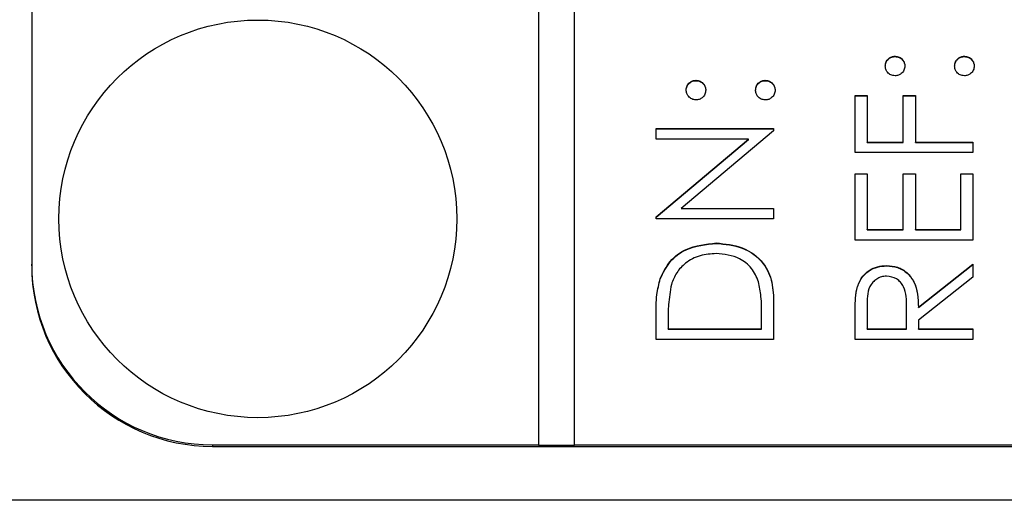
# Model space of a CAD drawing. Header units: millimetres. Extents: x 328 to 1048, y 21 to 717.
# Tile 7 of 22: x 765 to 776, y 285 to 290. Entities that reach past the tile are written whole.
import ezdxf

# ---------------------------------------------------------------- set-up
doc = ezdxf.new("R2010")
doc.units = ezdxf.units.MM

msp = doc.modelspace()

# ---------------------------------------------------------------- linework, layer by layer
at = {"color": 7, "linetype": 'Continuous', "lineweight": 25}
for p, q in [((770.464, 325.372), (770.464, 285.396)), ((770.864, 285.396), (770.864, 325.372)), ((764.864, 323.373), (764.864, 287.395)), ((774.406, 289.69), (774.406, 289.693)), ((775.172, 289.69), (775.172, 289.693)), ((772.206, 289.423), (772.206, 289.427)), ((772.972, 289.423), (772.972, 289.427)), ((773.964, 289.26), (774.097, 289.26)), ((773.964, 288.627), (773.964, 289.26)), ((773.964, 289.257), (774.097, 289.257)), ((774.097, 289.26), (774.097, 288.744)), ((774.497, 289.26), (774.631, 289.26)), ((774.497, 288.744), (774.497, 289.26)), ((774.497, 289.257), (774.631, 289.257)), ((774.631, 289.26), (774.631, 288.744)), ((771.764, 288.894), (773.064, 288.894)), ((771.764, 288.777), (771.764, 288.894)), ((771.764, 288.89), (773.064, 288.89)), ((773.064, 288.867), (772.043, 288.011)), ((773.064, 288.894), (773.064, 288.867)), ((772.787, 288.777), (771.764, 288.777)), ((771.764, 287.919), (772.787, 288.777)), ((771.764, 287.915), (772.787, 288.774)), ((772.787, 288.774), (772.787, 288.777)), ((774.097, 288.744), (774.497, 288.744)), ((774.097, 288.74), (774.097, 288.744)), ((774.097, 288.74), (774.497, 288.74)), ((774.497, 288.74), (774.497, 288.744)), ((774.631, 288.744), (775.264, 288.744)), ((774.631, 288.74), (774.631, 288.744)), ((774.631, 288.74), (775.264, 288.74)), ((775.264, 288.744), (775.264, 288.627)), ((775.264, 288.627), (773.964, 288.627)), ((773.964, 288.394), (774.097, 288.394)), ((773.964, 287.661), (773.964, 288.394)), ((773.964, 288.391), (774.097, 288.391)), ((774.097, 288.394), (774.097, 287.778)), ((774.497, 288.394), (774.631, 288.394)), ((774.497, 287.778), (774.497, 288.394)), ((774.497, 288.391), (774.631, 288.391)), ((774.631, 288.394), (774.631, 287.778)), ((775.131, 288.394), (775.264, 288.394)), ((775.131, 287.778), (775.131, 288.394)), ((775.131, 288.391), (775.264, 288.391)), ((775.264, 288.394), (775.264, 287.661)), ((772.043, 288.011), (773.064, 288.011)), ((772.043, 288.008), (772.043, 288.011)), ((772.043, 288.008), (773.064, 288.008)), ((773.064, 288.011), (773.064, 287.894)), ((771.764, 287.894), (771.764, 287.919)), ((773.064, 287.894), (771.764, 287.894)), ((774.097, 287.778), (774.497, 287.778)), ((774.097, 287.774), (774.097, 287.778)), ((774.097, 287.774), (774.497, 287.774)), ((774.497, 287.774), (774.497, 287.778)), ((774.631, 287.778), (775.131, 287.778)), ((774.631, 287.774), (774.631, 287.778)), ((774.631, 287.774), (775.131, 287.774)), ((775.131, 287.774), (775.131, 287.778)), ((772.43, 287.624), (772.43, 287.628)), ((775.264, 287.661), (773.964, 287.661)), ((764.864, 287.377), (764.864, 287.395)), ((774.312, 287.375), (774.312, 287.378)), ((774.664, 286.917), (775.264, 287.395)), ((774.664, 286.914), (775.264, 287.391)), ((775.264, 287.395), (775.264, 287.251)), ((771.811, 287.233), (771.811, 287.237)), ((775.264, 287.251), (774.664, 286.773)), ((773.982, 287.113), (773.982, 287.116)), ((773.064, 286.965), (773.064, 286.562)), ((774.097, 286.922), (774.097, 286.679)), ((774.531, 286.679), (774.533, 286.916)), ((774.531, 286.675), (774.533, 286.913)), ((774.533, 286.917), (774.533, 286.921)), ((774.533, 286.913), (774.533, 286.916)), ((774.664, 286.914), (774.664, 286.917)), ((771.764, 286.562), (771.764, 286.824)), ((771.897, 286.77), (771.897, 286.679)), ((772.931, 286.679), (772.931, 286.828)), ((773.964, 286.562), (773.964, 286.822)), ((774.664, 286.773), (774.664, 286.679)), ((771.897, 286.679), (772.931, 286.679)), ((771.897, 286.675), (771.897, 286.679)), ((771.897, 286.675), (772.931, 286.675)), ((772.931, 286.675), (772.931, 286.679)), ((774.097, 286.679), (774.531, 286.679)), ((774.097, 286.675), (774.097, 286.679)), ((774.097, 286.675), (774.531, 286.675)), ((774.531, 286.675), (774.531, 286.679)), ((774.664, 286.679), (775.264, 286.679)), ((774.664, 286.675), (774.664, 286.679)), ((774.664, 286.675), (775.264, 286.675)), ((775.264, 286.679), (775.264, 286.562)), ((773.064, 286.562), (771.764, 286.562)), ((775.264, 286.562), (773.964, 286.562)), ((766.864, 285.396), (770.464, 285.396)), ((766.864, 285.379), (766.864, 285.396)), ((766.864, 285.379), (782.864, 285.379)), ((770.464, 285.392), (770.464, 285.396)), ((770.464, 285.392), (770.864, 285.392)), ((770.864, 285.396), (782.864, 285.396)), ((770.864, 285.392), (770.864, 285.396)), ((785.364, 284.782), (764.364, 284.782))]:
    msp.add_line(p, q, dxfattribs=at)
msp.add_circle((767.363, 287.895), 2.199, dxfattribs=at)
for centre in [(766.863, 287.395), (766.863, 287.378)]:
    msp.add_arc(centre, 1.999, 180.0175, 270.0175, dxfattribs=at)
for points, knots in [([(774.297, 289.585), (774.299, 289.601), (774.303, 289.633), (774.333, 289.668), (774.368, 289.69), (774.393, 289.692), (774.406, 289.693)], [0, 0, 0, 0, 0.279602, 0.559212, 0.779475, 1, 1, 1, 1]), ([(774.297, 289.582), (774.299, 289.598), (774.303, 289.63), (774.333, 289.665), (774.368, 289.687), (774.393, 289.689), (774.406, 289.69)], [0, 0, 0, 0, 0.279602, 0.559212, 0.779475, 1, 1, 1, 1]), ([(774.406, 289.693), (774.422, 289.692), (774.454, 289.688), (774.489, 289.658), (774.511, 289.623), (774.513, 289.598), (774.514, 289.585)], [0, 0, 0, 0, 0.279517, 0.559326, 0.779544, 1, 1, 1, 1]), ([(774.406, 289.69), (774.422, 289.688), (774.454, 289.684), (774.489, 289.655), (774.511, 289.619), (774.513, 289.594), (774.514, 289.582)], [0, 0, 0, 0, 0.279517, 0.559326, 0.779544, 1, 1, 1, 1]), ([(775.064, 289.585), (775.066, 289.601), (775.07, 289.633), (775.099, 289.668), (775.135, 289.69), (775.16, 289.692), (775.172, 289.693)], [0, 0, 0, 0, 0.279602, 0.559212, 0.779475, 1, 1, 1, 1]), ([(775.064, 289.582), (775.066, 289.598), (775.07, 289.63), (775.099, 289.665), (775.135, 289.687), (775.16, 289.689), (775.172, 289.69)], [0, 0, 0, 0, 0.279602, 0.559212, 0.779475, 1, 1, 1, 1]), ([(775.172, 289.693), (775.188, 289.691), (775.22, 289.688), (775.256, 289.658), (775.277, 289.623), (775.28, 289.598), (775.281, 289.585)], [0, 0, 0, 0, 0.279469, 0.559358, 0.779674, 1, 1, 1, 1]), ([(775.172, 289.69), (775.188, 289.688), (775.22, 289.684), (775.256, 289.655), (775.277, 289.619), (775.28, 289.594), (775.281, 289.582)], [0, 0, 0, 0, 0.2794691, 0.5593578, 0.7796739, 1, 1, 1, 1]), ([(774.406, 289.477), (774.39, 289.479), (774.358, 289.483), (774.323, 289.512), (774.301, 289.548), (774.299, 289.573), (774.297, 289.585)], [0, 0, 0, 0, 0.279585, 0.559454, 0.779697, 1, 1, 1, 1]), ([(774.514, 289.585), (774.512, 289.569), (774.508, 289.537), (774.479, 289.502), (774.443, 289.48), (774.418, 289.478), (774.406, 289.477)], [0, 0, 0, 0, 0.279647, 0.559299, 0.779615, 1, 1, 1, 1]), ([(775.172, 289.477), (775.156, 289.479), (775.124, 289.483), (775.089, 289.512), (775.067, 289.547), (775.065, 289.573), (775.064, 289.585)], [0, 0, 0, 0, 0.279576, 0.559284, 0.779552, 1, 1, 1, 1]), ([(775.281, 289.585), (775.279, 289.569), (775.275, 289.537), (775.245, 289.502), (775.21, 289.48), (775.185, 289.478), (775.172, 289.477)], [0, 0, 0, 0, 0.279581, 0.559143, 0.779575, 1, 1, 1, 1]), ([(772.097, 289.319), (772.099, 289.335), (772.103, 289.367), (772.133, 289.402), (772.168, 289.424), (772.193, 289.426), (772.206, 289.427)], [0, 0, 0, 0, 0.279602, 0.559212, 0.779475, 1, 1, 1, 1]), ([(772.097, 289.315), (772.099, 289.331), (772.103, 289.363), (772.133, 289.398), (772.168, 289.42), (772.193, 289.422), (772.206, 289.423)], [0, 0, 0, 0, 0.279602, 0.559212, 0.779475, 1, 1, 1, 1]), ([(772.206, 289.427), (772.222, 289.425), (772.254, 289.421), (772.289, 289.392), (772.311, 289.356), (772.313, 289.331), (772.314, 289.319)], [0, 0, 0, 0, 0.2795175, 0.5593264, 0.7795441, 1, 1, 1, 1]), ([(772.206, 289.423), (772.222, 289.422), (772.254, 289.418), (772.289, 289.388), (772.311, 289.353), (772.313, 289.328), (772.314, 289.315)], [0, 0, 0, 0, 0.2795175, 0.5593264, 0.7795441, 1, 1, 1, 1]), ([(772.864, 289.319), (772.866, 289.335), (772.87, 289.367), (772.899, 289.402), (772.935, 289.424), (772.96, 289.426), (772.972, 289.427)], [0, 0, 0, 0, 0.279602, 0.559212, 0.779475, 1, 1, 1, 1]), ([(772.864, 289.315), (772.866, 289.331), (772.87, 289.363), (772.899, 289.398), (772.935, 289.42), (772.96, 289.422), (772.972, 289.423)], [0, 0, 0, 0, 0.279602, 0.559212, 0.779475, 1, 1, 1, 1]), ([(772.972, 289.427), (772.988, 289.425), (773.02, 289.421), (773.056, 289.392), (773.077, 289.356), (773.08, 289.331), (773.081, 289.319)], [0, 0, 0, 0, 0.279469, 0.559358, 0.779674, 1, 1, 1, 1]), ([(772.972, 289.423), (772.988, 289.421), (773.02, 289.418), (773.056, 289.388), (773.077, 289.353), (773.08, 289.328), (773.081, 289.315)], [0, 0, 0, 0, 0.279469, 0.559358, 0.779674, 1, 1, 1, 1]), ([(772.206, 289.21), (772.19, 289.212), (772.158, 289.216), (772.123, 289.246), (772.101, 289.281), (772.099, 289.306), (772.097, 289.319)], [0, 0, 0, 0, 0.279585, 0.559454, 0.779697, 1, 1, 1, 1]), ([(772.314, 289.319), (772.312, 289.303), (772.308, 289.271), (772.279, 289.235), (772.243, 289.214), (772.218, 289.211), (772.206, 289.21)], [0, 0, 0, 0, 0.279647, 0.559299, 0.779615, 1, 1, 1, 1]), ([(772.972, 289.21), (772.956, 289.212), (772.924, 289.216), (772.889, 289.245), (772.867, 289.281), (772.865, 289.306), (772.864, 289.319)], [0, 0, 0, 0, 0.279576, 0.559284, 0.779552, 1, 1, 1, 1]), ([(773.081, 289.319), (773.079, 289.303), (773.075, 289.271), (773.045, 289.236), (773.01, 289.214), (772.985, 289.211), (772.972, 289.21)], [0, 0, 0, 0, 0.279581, 0.559143, 0.779575, 1, 1, 1, 1]), ([(771.811, 287.237), (771.843, 287.303), (771.907, 287.435), (772.126, 287.596), (772.315, 287.616), (772.43, 287.628)], [0, 0, 0, 0, 0.280264, 0.560715, 1, 1, 1, 1]), ([(771.811, 287.233), (771.843, 287.299), (771.907, 287.431), (772.126, 287.592), (772.315, 287.612), (772.43, 287.624)], [0, 0, 0, 0, 0.280264, 0.560715, 1, 1, 1, 1]), ([(772.43, 287.628), (772.528, 287.618), (772.723, 287.599), (772.956, 287.431), (773.057, 287.195), (773.062, 287.041), (773.064, 286.965)], [0, 0, 0, 0, 0.280124, 0.559248, 0.778837, 1, 1, 1, 1]), ([(772.43, 287.624), (772.528, 287.615), (772.723, 287.596), (772.956, 287.428), (773.057, 287.191), (773.062, 287.038), (773.064, 286.961)], [0, 0, 0, 0, 0.280124, 0.559248, 0.778837, 1, 1, 1, 1]), ([(772.43, 287.511), (772.369, 287.507), (772.248, 287.499), (772.095, 287.418), (771.985, 287.303), (771.951, 287.214), (771.934, 287.169)], [0, 0, 0, 0, 0.280178, 0.559765, 0.779797, 1, 1, 1, 1]), ([(772.898, 287.199), (772.875, 287.251), (772.829, 287.355), (772.665, 287.485), (772.519, 287.502), (772.43, 287.511)], [0, 0, 0, 0, 0.280536, 0.561015, 1, 1, 1, 1]), ([(773.982, 287.116), (773.995, 287.157), (774.022, 287.239), (774.11, 287.324), (774.211, 287.372), (774.278, 287.376), (774.312, 287.378)], [0, 0, 0, 0, 0.2797971, 0.5594998, 0.7796265, 1, 1, 1, 1]), ([(773.982, 287.113), (773.995, 287.154), (774.022, 287.235), (774.11, 287.321), (774.211, 287.368), (774.278, 287.372), (774.312, 287.375)], [0, 0, 0, 0, 0.279797, 0.5595, 0.779626, 1, 1, 1, 1]), ([(774.312, 287.378), (774.353, 287.375), (774.435, 287.368), (774.544, 287.304), (774.653, 287.157), (774.66, 287.016), (774.664, 286.917)], [0, 0, 0, 0, 0.18712, 0.373979, 0.560911, 1, 1, 1, 1]), ([(774.312, 287.375), (774.353, 287.371), (774.435, 287.364), (774.544, 287.3), (774.653, 287.154), (774.66, 287.013), (774.664, 286.914)], [0, 0, 0, 0, 0.18712, 0.373979, 0.560911, 1, 1, 1, 1]), ([(771.764, 286.824), (771.764, 286.902), (771.764, 287.042), (771.797, 287.177), (771.811, 287.237)], [0, 0, 0, 0, 0.560445, 1, 1, 1, 1]), ([(771.764, 286.821), (771.764, 286.899), (771.764, 287.038), (771.797, 287.174), (771.811, 287.233)], [0, 0, 0, 0, 0.560445, 1, 1, 1, 1]), ([(772.931, 286.828), (772.931, 286.898), (772.931, 287.023), (772.908, 287.145), (772.898, 287.199)], [0, 0, 0, 0, 0.5604262, 1, 1, 1, 1]), ([(774.311, 287.262), (774.292, 287.26), (774.254, 287.257), (774.202, 287.231), (774.158, 287.195), (774.095, 287.099), (774.096, 287.001), (774.097, 286.922)], [0, 0, 0, 0, 0.125307, 0.250617, 0.375954, 0.501281, 1, 1, 1, 1]), ([(774.533, 286.916), (774.532, 286.996), (774.532, 287.096), (774.469, 287.195), (774.409, 287.246), (774.35, 287.255), (774.311, 287.262)], [0, 0, 0, 0, 0.499827, 0.625498, 0.751208, 1, 1, 1, 1]), ([(771.934, 287.169), (771.921, 287.095), (771.898, 286.963), (771.897, 286.829), (771.897, 286.77)], [0, 0, 0, 0, 0.559542, 1, 1, 1, 1]), ([(773.964, 286.822), (773.964, 286.877), (773.964, 286.976), (773.976, 287.073), (773.982, 287.116)], [0, 0, 0, 0, 0.56024, 1, 1, 1, 1]), ([(773.964, 286.818), (773.964, 286.874), (773.964, 286.972), (773.976, 287.07), (773.982, 287.113)], [0, 0, 0, 0, 0.56024, 1, 1, 1, 1])]:
    msp.add_open_spline(points, degree=3, knots=knots, dxfattribs=at)

doc.saveas('drawing.dxf')
